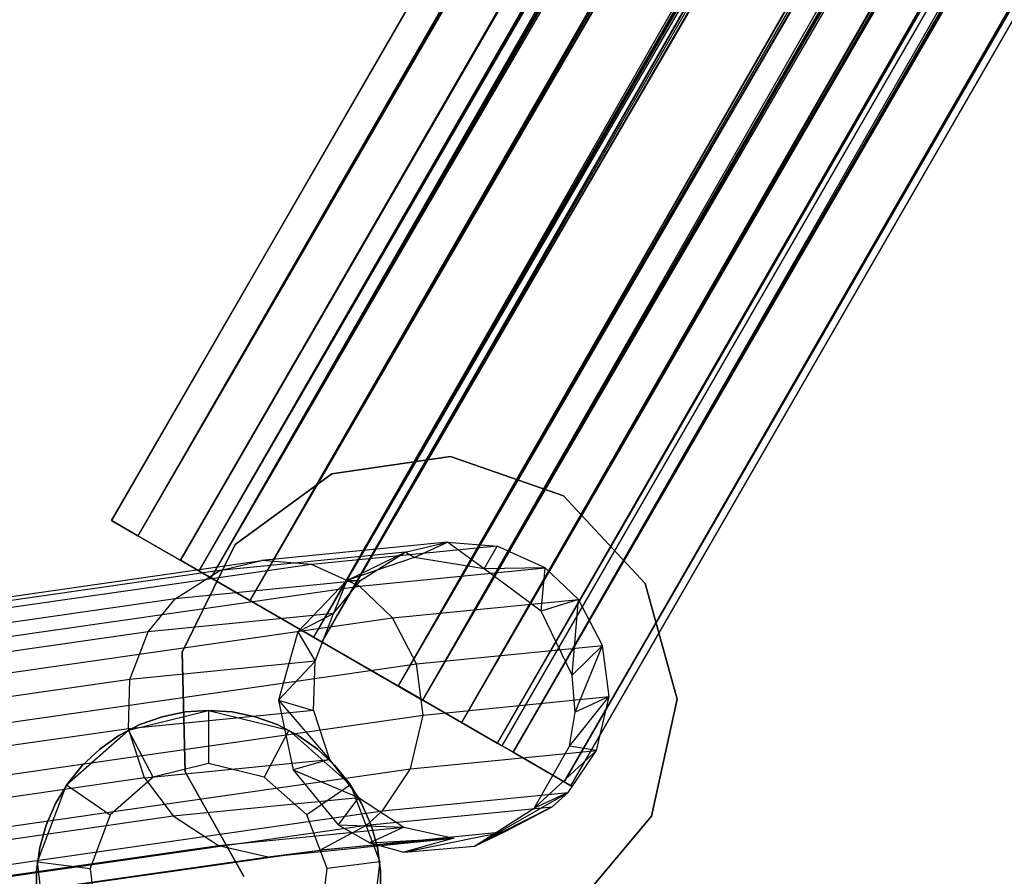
# Model space of a CAD drawing. Extents: x 0.4 to 40.3, y 0.4 to 40.3.
# Tile 184 of 243: x 20.812 to 21.543, y 21.39 to 22.026. Entities that reach past the tile are written whole.
import ezdxf

# ---------------------------------------------------------------- set-up
doc = ezdxf.new("R2010")
doc.units = 0
doc.header["$MEASUREMENT"] = 0
doc.layers.get('0').update_dxf_attribs({"color": 13, "linetype": 'CONTINUOUS'})

# ---------------------------------------------------------------- blocks, each defined once
blk = doc.blocks.new('ORTO-XII-B-11464-11465_ST0')
at = {"color": 0}
for p, q in [((29.45338, 36.5024, 0.94783), (20.88055, 21.65382, 0.94783)), ((29.45338, 36.5024, 0.94783), (20.88055, 21.65382, 0.94783)), ((29.45463, 36.50168, 0.97156), (20.88055, 21.65382, 0.94783)), ((29.45463, 36.50168, 0.97156), (20.88055, 21.65382, 0.94783)), ((29.45463, 36.50168, 0.97156), (20.90008, 21.64254, 1.03932)), ((29.45463, 36.50168, 0.97156), (20.90008, 21.64254, 1.03932)), ((20.88055, 21.65382, 0.94783), (29.46446, 36.49601, 0.87803)), ((20.88055, 21.65382, 0.94783), (29.46446, 36.49601, 0.87803)), ((29.46446, 36.49601, 0.87803), (20.90008, 21.64254, 0.85635)), ((29.46446, 36.49601, 0.87803), (20.90008, 21.64254, 0.85635)), ((29.47291, 36.49113, 0.85635), (20.90008, 21.64254, 0.85635)), ((29.47291, 36.49113, 0.85635), (20.90008, 21.64254, 0.85635)), ((29.47291, 36.49113, 1.03932), (20.90008, 21.64254, 1.03932)), ((29.47291, 36.49113, 1.03932), (20.90008, 21.64254, 1.03932)), ((29.48356, 36.48498, 1.05966), (20.90008, 21.64254, 1.03932)), ((29.48356, 36.48498, 1.05966), (20.90008, 21.64254, 1.03932)), ((29.48356, 36.48498, 1.05966), (20.95418, 21.6113, 1.10984)), ((29.48356, 36.48498, 1.05966), (20.95418, 21.6113, 1.10984)), ((20.93169, 21.62429, 0.94783), (29.50453, 36.47287, 0.94783)), ((20.93169, 21.62429, 0.94783), (29.50453, 36.47287, 0.94783)), ((29.50453, 36.47287, 0.94783), (20.94536, 21.6164, 1.01187)), ((29.50453, 36.47287, 0.94783), (20.94536, 21.6164, 1.01187)), ((29.5054, 36.47237, 0.96444), (20.94536, 21.6164, 1.01187)), ((29.5054, 36.47237, 0.96444), (20.94536, 21.6164, 1.01187)), ((29.51081, 36.46925, 0.80049), (20.90008, 21.64254, 0.85635)), ((29.51081, 36.46925, 0.80049), (20.90008, 21.64254, 0.85635)), ((29.51228, 36.4684, 0.89897), (20.93169, 21.62429, 0.94783)), ((29.51228, 36.4684, 0.89897), (20.93169, 21.62429, 0.94783)), ((29.51819, 36.46498, 0.8838), (20.93169, 21.62429, 0.94783)), ((29.51819, 36.46498, 0.8838), (20.93169, 21.62429, 0.94783)), ((29.51819, 36.46498, 1.01187), (20.94536, 21.6164, 1.01187)), ((29.51819, 36.46498, 1.01187), (20.94536, 21.6164, 1.01187)), ((29.51819, 36.46498, 0.8838), (20.94536, 21.6164, 0.8838)), ((29.51819, 36.46498, 0.8838), (20.94536, 21.6164, 0.8838)), ((29.51081, 36.46925, 0.80049), (20.95418, 21.6113, 0.78583)), ((29.51081, 36.46925, 0.80049), (20.95418, 21.6113, 0.78583)), ((29.51819, 36.46498, 1.01187), (20.98324, 21.59453, 1.06124)), ((29.51819, 36.46498, 1.01187), (20.98324, 21.59453, 1.06124)), ((29.52702, 36.45989, 0.78583), (20.95418, 21.6113, 0.78583)), ((29.52702, 36.45989, 0.78583), (20.95418, 21.6113, 0.78583)), ((29.52702, 36.45989, 1.10984), (20.95418, 21.6113, 1.10984)), ((29.52702, 36.45989, 1.10984), (20.95418, 21.6113, 1.10984)), ((29.52565, 36.46068, 1.02611), (20.98324, 21.59453, 1.06124)), ((29.52565, 36.46068, 1.02611), (20.98324, 21.59453, 1.06124)), ((29.54473, 36.44966, 0.84469), (20.94536, 21.6164, 0.8838)), ((29.54473, 36.44966, 0.84469), (20.94536, 21.6164, 0.8838)), ((29.54464, 36.44972, 1.12214), (20.95418, 21.6113, 1.10984)), ((29.54464, 36.44972, 1.12214), (20.95418, 21.6113, 1.10984)), ((29.54464, 36.44972, 1.12214), (21.03048, 21.56726, 1.14325)), ((29.54464, 36.44972, 1.12214), (21.03048, 21.56726, 1.14325)), ((29.55607, 36.44312, 0.83443), (20.94536, 21.6164, 0.8838)), ((29.55607, 36.44312, 0.83443), (20.94536, 21.6164, 0.8838)), ((29.55607, 36.44312, 1.06124), (20.98324, 21.59453, 1.06124)), ((29.55607, 36.44312, 1.06124), (20.98324, 21.59453, 1.06124)), ((29.55607, 36.44312, 0.83443), (20.98324, 21.59453, 0.83443)), ((29.55607, 36.44312, 0.83443), (20.98324, 21.59453, 0.83443)), ((29.55607, 36.44312, 1.06124), (21.03664, 21.5637, 1.08462)), ((29.55607, 36.44312, 1.06124), (21.03664, 21.5637, 1.08462)), ((29.5684, 36.436, 1.06985), (21.03664, 21.5637, 1.08462)), ((29.5684, 36.436, 1.06985), (21.03664, 21.5637, 1.08462)), ((29.58306, 36.42753, 0.7567), (20.95418, 21.6113, 0.78583)), ((29.58306, 36.42753, 0.7567), (20.95418, 21.6113, 0.78583)), ((29.58306, 36.42753, 0.7567), (21.03048, 21.56726, 0.75242)), ((29.58306, 36.42753, 0.7567), (21.03048, 21.56726, 0.75242)), ((29.5953, 36.42047, 0.81404), (20.98324, 21.59453, 0.83443)), ((29.5953, 36.42047, 0.81404), (20.98324, 21.59453, 0.83443)), ((29.60948, 36.41228, 0.81104), (20.98324, 21.59453, 0.83443)), ((29.60948, 36.41228, 0.81104), (20.98324, 21.59453, 0.83443)), ((29.60331, 36.41584, 0.75242), (21.03048, 21.56726, 0.75242)), ((29.60331, 36.41584, 0.75242), (21.03048, 21.56726, 0.75242)), ((29.60331, 36.41584, 1.14325), (21.03048, 21.56726, 1.14325)), ((29.60331, 36.41584, 1.14325), (21.03048, 21.56726, 1.14325)), ((29.60948, 36.41228, 1.08462), (21.03664, 21.5637, 1.08462)), ((29.60948, 36.41228, 1.08462), (21.03664, 21.5637, 1.08462)), ((29.60948, 36.41228, 0.81104), (21.03664, 21.5637, 0.81104)), ((29.60948, 36.41228, 0.81104), (21.03664, 21.5637, 0.81104)), ((29.60948, 36.41228, 1.08462), (21.09334, 21.53096, 1.07667)), ((29.60948, 36.41228, 1.08462), (21.09334, 21.53096, 1.07667)), ((29.62386, 36.40398, 1.14468), (21.03048, 21.56726, 1.14325)), ((29.62386, 36.40398, 1.14468), (21.03048, 21.56726, 1.14325)), ((29.62386, 36.40398, 1.08563), (21.09334, 21.53096, 1.07667)), ((29.62386, 36.40398, 1.08563), (21.09334, 21.53096, 1.07667)), ((29.62386, 36.40398, 1.14468), (21.11148, 21.52049, 1.13189)), ((29.62386, 36.40398, 1.14468), (21.11148, 21.52049, 1.13189)), ((29.65242, 36.38749, 0.81404), (21.03664, 21.5637, 0.81104)), ((29.65242, 36.38749, 0.81404), (21.03664, 21.5637, 0.81104)), ((29.66466, 36.38042, 0.7567), (21.03048, 21.56726, 0.75242)), ((29.66466, 36.38042, 0.7567), (21.03048, 21.56726, 0.75242)), ((29.66618, 36.37955, 0.81899), (21.03664, 21.5637, 0.81104)), ((29.66618, 36.37955, 0.81899), (21.03664, 21.5637, 0.81104)), ((29.66618, 36.37955, 1.07667), (21.09334, 21.53096, 1.07667)), ((29.66618, 36.37955, 1.07667), (21.09334, 21.53096, 1.07667)), ((29.66618, 36.37955, 0.81899), (21.09334, 21.53096, 0.81899)), ((29.66618, 36.37955, 0.81899), (21.09334, 21.53096, 0.81899)), ((29.66466, 36.38042, 0.7567), (21.11148, 21.52049, 0.76378)), ((29.66466, 36.38042, 0.7567), (21.11148, 21.52049, 0.76378)), ((29.66618, 36.37955, 1.07667), (21.14035, 21.50382, 1.03921)), ((29.66618, 36.37955, 1.07667), (21.14035, 21.50382, 1.03921)), ((29.68431, 36.36907, 0.76378), (21.11148, 21.52049, 0.76378)), ((29.68431, 36.36907, 0.76378), (21.11148, 21.52049, 0.76378)), ((29.68431, 36.36907, 1.13189), (21.11148, 21.52049, 1.13189)), ((29.68431, 36.36907, 1.13189), (21.11148, 21.52049, 1.13189)), ((29.67932, 36.37196, 1.06985), (21.14035, 21.50382, 1.03921)), ((29.67932, 36.37196, 1.06985), (21.14035, 21.50382, 1.03921)), ((29.70299, 36.35829, 0.84469), (21.09334, 21.53096, 0.81899)), ((29.70299, 36.35829, 0.84469), (21.09334, 21.53096, 0.81899)), ((29.70309, 36.35824, 1.12214), (21.11148, 21.52049, 1.13189)), ((29.70309, 36.35824, 1.12214), (21.11148, 21.52049, 1.13189)), ((29.70309, 36.35824, 1.12214), (21.17863, 21.48172, 1.07837)), ((29.70309, 36.35824, 1.12214), (21.17863, 21.48172, 1.07837)), ((29.71318, 36.35241, 0.85646), (21.09334, 21.53096, 0.81899)), ((29.71318, 36.35241, 0.85646), (21.09334, 21.53096, 0.81899)), ((29.71318, 36.35241, 1.03921), (21.14035, 21.50382, 1.03921)), ((29.71318, 36.35241, 1.03921), (21.14035, 21.50382, 1.03921)), ((29.71318, 36.35241, 0.85646), (21.14035, 21.50382, 0.85646)), ((29.71318, 36.35241, 0.85646), (21.14035, 21.50382, 0.85646)), ((29.71318, 36.35241, 1.03921), (21.16689, 21.4885, 0.98081)), ((29.71318, 36.35241, 1.03921), (21.16689, 21.4885, 0.98081)), ((29.72207, 36.34727, 1.02611), (21.16689, 21.4885, 0.98081)), ((29.72207, 36.34727, 1.02611), (21.16689, 21.4885, 0.98081)), ((29.73691, 36.33871, 0.80049), (21.11148, 21.52049, 0.76378)), ((29.73691, 36.33871, 0.80049), (21.11148, 21.52049, 0.76378)), ((29.73544, 36.33956, 0.89897), (21.14035, 21.50382, 0.85646)), ((29.73544, 36.33956, 0.89897), (21.14035, 21.50382, 0.85646)), ((29.73691, 36.33871, 0.80049), (21.17863, 21.48172, 0.8173)), ((29.73691, 36.33871, 0.80049), (21.17863, 21.48172, 0.8173)), ((29.73973, 36.33708, 0.91486), (21.14035, 21.50382, 0.85646)), ((29.73973, 36.33708, 0.91486), (21.14035, 21.50382, 0.85646)), ((29.73973, 36.33708, 0.98081), (21.16689, 21.4885, 0.98081)), ((29.73973, 36.33708, 0.98081), (21.16689, 21.4885, 0.98081)), ((29.73973, 36.33708, 0.91486), (21.16689, 21.4885, 0.91486)), ((29.73973, 36.33708, 0.91486), (21.16689, 21.4885, 0.91486)), ((29.74233, 36.33558, 0.96444), (21.16689, 21.4885, 0.91486)), ((29.74233, 36.33558, 0.96444), (21.16689, 21.4885, 0.91486)), ((29.73973, 36.33708, 0.98081), (21.17036, 21.48649, 0.94783)), ((29.73973, 36.33708, 0.98081), (21.17036, 21.48649, 0.94783)), ((29.74233, 36.33558, 0.96444), (21.17036, 21.48649, 0.94783)), ((29.74233, 36.33558, 0.96444), (21.17036, 21.48649, 0.94783)), ((21.17863, 21.48172, 0.8173), (29.75146, 36.3303, 0.8173)), ((21.17863, 21.48172, 0.8173), (29.75146, 36.3303, 0.8173)), ((29.75146, 36.3303, 1.07837), (21.17863, 21.48172, 1.07837)), ((29.75146, 36.3303, 1.07837), (21.17863, 21.48172, 1.07837)), ((29.76416, 36.32298, 1.05966), (21.17863, 21.48172, 1.07837)), ((29.76416, 36.32298, 1.05966), (21.17863, 21.48172, 1.07837)), ((29.76416, 36.32298, 1.05966), (21.21655, 21.45983, 0.99494)), ((29.76416, 36.32298, 1.05966), (21.21655, 21.45983, 0.99494)), ((21.17863, 21.48172, 0.8173), (29.78326, 36.31195, 0.87803)), ((21.17863, 21.48172, 0.8173), (29.78326, 36.31195, 0.87803)), ((21.21655, 21.45983, 0.90072), (29.78326, 36.31195, 0.87803)), ((21.21655, 21.45983, 0.90072), (29.78326, 36.31195, 0.87803)), ((21.21655, 21.45983, 0.90072), (29.78939, 36.30841, 0.90072)), ((21.21655, 21.45983, 0.90072), (29.78939, 36.30841, 0.90072)), ((29.78939, 36.30841, 0.99494), (21.21655, 21.45983, 0.99494)), ((29.78939, 36.30841, 0.99494), (21.21655, 21.45983, 0.99494)), ((29.7931, 36.30627, 0.97156), (21.21655, 21.45983, 0.99494)), ((29.7931, 36.30627, 0.97156), (21.21655, 21.45983, 0.99494)), ((21.21655, 21.45983, 0.99494), (29.79434, 36.30555, 0.94783)), ((21.21655, 21.45983, 0.99494), (29.79434, 36.30555, 0.94783)), ((21.2215, 21.45697, 0.94783), (29.79434, 36.30555, 0.94783)), ((21.2215, 21.45697, 0.94783), (29.79434, 36.30555, 0.94783)), ((21.04409, 21.68833, 62.87697), (21.13207, 21.70139, 62.87697)), ((21.13207, 21.70139, 62.84547), (21.04409, 21.68833, 62.84547)), ((21.13207, 21.70139, 62.84547), (21.04409, 21.68833, 62.84547)), ((21.04409, 21.68833, 62.87697), (21.13207, 21.70139, 62.87697)), ((21.13207, 21.70139, 62.87697), (21.21603, 21.67206, 62.87697)), ((21.21603, 21.67206, 62.84547), (21.13207, 21.70139, 62.84547)), ((21.13207, 21.70139, 62.84547), (21.13207, 21.70139, 62.87697)), ((21.13207, 21.70139, 62.84547), (21.13207, 21.70139, 62.87697)), ((21.21603, 21.67206, 62.84547), (21.13207, 21.70139, 62.84547)), ((21.13207, 21.70139, 62.87697), (21.21603, 21.67206, 62.87697)), ((20.97225, 21.63589, 62.87697), (21.04409, 21.68833, 62.87697)), ((21.04409, 21.68833, 62.84547), (20.97225, 21.63589, 62.84547)), ((21.04409, 21.68833, 62.84547), (20.97225, 21.63589, 62.84547)), ((20.97225, 21.63589, 62.87697), (21.04409, 21.68833, 62.87697)), ((21.04409, 21.68833, 62.84547), (21.04409, 21.68833, 62.87697)), ((21.04409, 21.68833, 62.84547), (21.04409, 21.68833, 62.87697)), ((21.21603, 21.67206, 62.87697), (21.27675, 21.60707, 62.87697)), ((21.27675, 21.60707, 62.84547), (21.21603, 21.67206, 62.84547)), ((21.21603, 21.67206, 62.87697), (21.21603, 21.67206, 62.84547)), ((21.27675, 21.60707, 62.84547), (21.21603, 21.67206, 62.84547)), ((21.21603, 21.67206, 62.87697), (21.27675, 21.60707, 62.87697)), ((21.21603, 21.67206, 62.87697), (21.21603, 21.67206, 62.84547)), ((20.90008, 21.64254, 1.03932), (20.88055, 21.65382, 0.94783)), ((20.88055, 21.65382, 0.94783), (20.90008, 21.64254, 0.85635)), ((20.88055, 21.65382, 0.94783), (20.90008, 21.64254, 0.85635)), ((20.90008, 21.64254, 1.03932), (20.88055, 21.65382, 0.94783)), ((20.95418, 21.6113, 1.10984), (20.90008, 21.64254, 1.03932)), ((20.90008, 21.64254, 0.85635), (20.95418, 21.6113, 0.78583)), ((20.90008, 21.64254, 0.85635), (20.95418, 21.6113, 0.78583)), ((20.95418, 21.6113, 1.10984), (20.90008, 21.64254, 1.03932)), ((21.12998, 21.6378, 60.39473), (20.99225, 21.62415, 57.74776)), ((21.12998, 21.6378, 60.39473), (20.99225, 21.62415, 57.74776)), ((21.09853, 21.63023, 60.39543), (21.12998, 21.6378, 60.39473)), ((21.09853, 21.63023, 60.39543), (21.12998, 21.6378, 60.39473)), ((21.10515, 21.62622, 62.84613), (21.12998, 21.6378, 60.39473)), ((21.10515, 21.62622, 62.84613), (21.12998, 21.6378, 60.39473)), ((21.12998, 21.6378, 60.39473), (21.16688, 21.63484, 60.39391)), ((21.15722, 21.61799, 62.8484), (21.12998, 21.6378, 60.39473)), ((21.15722, 21.61799, 62.8484), (21.12998, 21.6378, 60.39473)), ((21.12998, 21.6378, 60.39473), (21.16688, 21.63484, 60.39391)), ((20.93301, 21.55607, 62.87697), (20.97225, 21.63589, 62.87697)), ((20.97225, 21.63589, 62.84547), (20.93301, 21.55607, 62.84547)), ((20.97225, 21.63589, 62.84547), (20.93301, 21.55607, 62.84547)), ((20.93301, 21.55607, 62.87697), (20.97225, 21.63589, 62.87697)), ((21.09853, 21.63023, 60.39543), (20.96089, 21.61659, 57.75032)), ((21.09853, 21.63023, 60.39543), (20.96089, 21.61659, 57.75032)), ((20.97225, 21.63589, 62.84547), (20.97225, 21.63589, 62.87697)), ((20.97225, 21.63589, 62.84547), (20.97225, 21.63589, 62.87697)), ((21.16688, 21.63484, 60.39391), (21.02905, 21.62118, 57.74488)), ((21.16688, 21.63484, 60.39391), (21.02905, 21.62118, 57.74488)), ((21.05524, 21.60929, 62.8437), (21.09853, 21.63023, 60.39543)), ((21.05524, 21.60929, 62.8437), (21.09853, 21.63023, 60.39543)), ((21.06528, 21.60927, 60.39617), (21.09853, 21.63023, 60.39543)), ((21.06528, 21.60927, 60.39617), (21.09853, 21.63023, 60.39543)), ((21.10515, 21.62622, 62.84613), (21.09853, 21.63023, 60.39543)), ((21.10515, 21.62622, 62.84613), (21.09853, 21.63023, 60.39543)), ((21.15722, 21.61799, 62.8484), (21.16688, 21.63484, 60.39391)), ((21.15722, 21.61799, 62.8484), (21.16688, 21.63484, 60.39391)), ((21.20251, 21.61862, 60.39313), (21.16688, 21.63484, 60.39391)), ((21.20251, 21.61862, 60.39313), (21.16688, 21.63484, 60.39391)), ((20.68079, 21.57942, 54.74025), (20.99225, 21.62415, 57.74776)), ((20.68079, 21.57942, 54.74025), (20.99225, 21.62415, 57.74776)), ((20.94536, 21.6164, 0.8838), (20.93169, 21.62429, 0.94783)), ((20.93169, 21.62429, 0.94783), (20.94536, 21.6164, 1.01187)), ((20.93169, 21.62429, 0.94783), (20.94536, 21.6164, 1.01187)), ((20.94536, 21.6164, 0.8838), (20.93169, 21.62429, 0.94783)), ((20.96089, 21.61659, 57.75032), (20.99225, 21.62415, 57.74776)), ((20.96089, 21.61659, 57.75032), (20.99225, 21.62415, 57.74776)), ((21.02905, 21.62118, 57.74488), (20.99225, 21.62415, 57.74776)), ((21.02905, 21.62118, 57.74488), (20.99225, 21.62415, 57.74776)), ((21.10515, 21.62622, 62.84613), (21.05524, 21.60929, 62.8437)), ((21.10515, 21.62622, 62.84613), (21.05524, 21.60929, 62.8437)), ((21.15722, 21.61799, 62.8484), (21.10515, 21.62622, 62.84613)), ((21.15722, 21.61799, 62.8484), (21.10515, 21.62622, 62.84613)), ((20.96089, 21.61659, 57.75032), (20.64959, 21.57188, 54.74429)), ((20.96089, 21.61659, 57.75032), (20.64959, 21.57188, 54.74429)), ((21.02905, 21.62118, 57.74488), (20.71742, 21.57643, 54.73574)), ((21.02905, 21.62118, 57.74488), (20.71742, 21.57643, 54.73574)), ((20.92775, 21.59563, 57.75314), (20.96089, 21.61659, 57.75032)), ((20.92775, 21.59563, 57.75314), (20.96089, 21.61659, 57.75032)), ((20.98324, 21.59453, 0.83443), (20.94536, 21.6164, 0.8838)), ((20.94536, 21.6164, 1.01187), (20.98324, 21.59453, 1.06124)), ((20.94536, 21.6164, 1.01187), (20.98324, 21.59453, 1.06124)), ((20.98324, 21.59453, 0.83443), (20.94536, 21.6164, 0.8838)), ((21.06458, 21.60495, 57.74223), (21.02905, 21.62118, 57.74488)), ((21.06458, 21.60495, 57.74223), (21.02905, 21.62118, 57.74488)), ((21.06458, 21.60495, 57.74223), (21.20251, 21.61862, 60.39313)), ((21.06458, 21.60495, 57.74223), (21.20251, 21.61862, 60.39313)), ((21.20251, 21.61862, 60.39313), (21.15722, 21.61799, 62.8484)), ((21.20251, 21.61862, 60.39313), (21.15722, 21.61799, 62.8484)), ((21.19951, 21.58648, 62.85001), (21.15722, 21.61799, 62.8484)), ((21.19951, 21.58648, 62.85001), (21.15722, 21.61799, 62.8484)), ((21.19951, 21.58648, 62.85001), (21.20251, 21.61862, 60.39313)), ((21.19951, 21.58648, 62.85001), (21.20251, 21.61862, 60.39313)), ((21.22712, 21.5952, 60.39259), (21.20251, 21.61862, 60.39313)), ((21.22712, 21.5952, 60.39259), (21.20251, 21.61862, 60.39313)), ((21.06528, 21.60927, 60.39617), (20.92775, 21.59563, 57.75314)), ((21.06528, 21.60927, 60.39617), (20.92775, 21.59563, 57.75314)), ((21.03048, 21.56726, 1.14325), (20.95418, 21.6113, 1.10984)), ((20.95418, 21.6113, 0.78583), (21.03048, 21.56726, 0.75242)), ((20.95418, 21.6113, 0.78583), (21.03048, 21.56726, 0.75242)), ((21.03048, 21.56726, 1.14325), (20.95418, 21.6113, 1.10984)), ((21.05524, 21.60929, 62.8437), (21.01891, 21.57108, 62.84168)), ((21.05524, 21.60929, 62.8437), (21.01891, 21.57108, 62.84168)), ((21.05524, 21.60929, 62.8437), (21.04524, 21.58472, 60.39662)), ((21.05524, 21.60929, 62.8437), (21.04524, 21.58472, 60.39662)), ((21.04524, 21.58472, 60.39662), (21.06528, 21.60927, 60.39617)), ((21.04524, 21.58472, 60.39662), (21.06528, 21.60927, 60.39617)), ((21.05524, 21.60929, 62.8437), (21.06528, 21.60927, 60.39617)), ((21.05524, 21.60929, 62.8437), (21.06528, 21.60927, 60.39617)), ((20.7528, 21.56017, 54.73165), (21.06458, 21.60495, 57.74223)), ((20.7528, 21.56017, 54.73165), (21.06458, 21.60495, 57.74223)), ((21.08913, 21.58152, 57.74053), (21.06458, 21.60495, 57.74223)), ((21.08913, 21.58152, 57.74053), (21.06458, 21.60495, 57.74223)), ((21.27675, 21.60707, 62.87697), (21.30031, 21.5213, 62.87697)), ((21.30031, 21.5213, 62.84547), (21.27675, 21.60707, 62.84547)), ((21.27675, 21.60707, 62.84547), (21.27675, 21.60707, 62.87697)), ((21.27675, 21.60707, 62.84547), (21.27675, 21.60707, 62.87697)), ((21.30031, 21.5213, 62.84547), (21.27675, 21.60707, 62.84547)), ((21.27675, 21.60707, 62.87697), (21.30031, 21.5213, 62.87697)), ((20.92775, 21.59563, 57.75314), (20.61663, 21.55095, 54.7488)), ((20.92775, 21.59563, 57.75314), (20.61663, 21.55095, 54.7488)), ((20.90778, 21.5711, 57.75497), (20.92775, 21.59563, 57.75314)), ((20.90778, 21.5711, 57.75497), (20.92775, 21.59563, 57.75314)), ((21.03664, 21.5637, 0.81104), (20.98324, 21.59453, 0.83443)), ((20.98324, 21.59453, 1.06124), (21.03664, 21.5637, 1.08462)), ((20.98324, 21.59453, 1.06124), (21.03664, 21.5637, 1.08462)), ((21.03664, 21.5637, 0.81104), (20.98324, 21.59453, 0.83443)), ((21.08913, 21.58152, 57.74053), (21.22712, 21.5952, 60.39259)), ((21.08913, 21.58152, 57.74053), (21.22712, 21.5952, 60.39259)), ((21.22712, 21.5952, 60.39259), (21.19951, 21.58648, 62.85001)), ((21.22712, 21.5952, 60.39259), (21.19951, 21.58648, 62.85001)), ((21.22234, 21.53891, 62.85057), (21.22712, 21.5952, 60.39259)), ((21.22234, 21.53891, 62.85057), (21.22712, 21.5952, 60.39259)), ((21.24489, 21.56106, 60.3922), (21.22712, 21.5952, 60.39259)), ((21.24489, 21.56106, 60.3922), (21.22712, 21.5952, 60.39259)), ((21.22234, 21.53891, 62.85057), (21.19951, 21.58648, 62.85001)), ((21.22234, 21.53891, 62.85057), (21.19951, 21.58648, 62.85001)), ((20.77726, 21.53673, 54.72906), (21.08913, 21.58152, 57.74053)), ((20.77726, 21.53673, 54.72906), (21.08913, 21.58152, 57.74053)), ((21.04524, 21.58472, 60.39662), (20.90778, 21.5711, 57.75497)), ((21.04524, 21.58472, 60.39662), (20.90778, 21.5711, 57.75497)), ((21.01891, 21.57108, 62.84168), (21.04524, 21.58472, 60.39662)), ((21.01891, 21.57108, 62.84168), (21.04524, 21.58472, 60.39662)), ((21.03163, 21.54942, 60.39692), (21.04524, 21.58472, 60.39662)), ((21.03163, 21.54942, 60.39692), (21.04524, 21.58472, 60.39662)), ((21.10687, 21.54738, 57.73946), (21.08913, 21.58152, 57.74053)), ((21.10687, 21.54738, 57.73946), (21.08913, 21.58152, 57.74053)), ((20.90778, 21.5711, 57.75497), (20.59677, 21.52643, 54.75176)), ((20.90778, 21.5711, 57.75497), (20.59677, 21.52643, 54.75176)), ((20.89423, 21.5358, 57.75639), (20.90778, 21.5711, 57.75497)), ((20.89423, 21.5358, 57.75639), (20.90778, 21.5711, 57.75497)), ((21.01891, 21.57108, 62.84168), (21.0045, 21.52034, 62.84053)), ((21.01891, 21.57108, 62.84168), (21.0045, 21.52034, 62.84053)), ((21.01891, 21.57108, 62.84168), (21.03163, 21.54942, 60.39692)), ((21.01891, 21.57108, 62.84168), (21.03163, 21.54942, 60.39692)), ((21.11148, 21.52049, 1.13189), (21.03048, 21.56726, 1.14325)), ((21.03048, 21.56726, 0.75242), (21.11148, 21.52049, 0.76378)), ((21.03048, 21.56726, 0.75242), (21.11148, 21.52049, 0.76378)), ((21.11148, 21.52049, 1.13189), (21.03048, 21.56726, 1.14325)), ((21.09334, 21.53096, 0.81899), (21.03664, 21.5637, 0.81104)), ((21.03664, 21.5637, 1.08462), (21.09334, 21.53096, 1.07667)), ((21.03664, 21.5637, 1.08462), (21.09334, 21.53096, 1.07667)), ((21.09334, 21.53096, 0.81899), (21.03664, 21.5637, 0.81104)), ((21.10687, 21.54738, 57.73946), (21.24489, 21.56106, 60.3922)), ((21.10687, 21.54738, 57.73946), (21.24489, 21.56106, 60.3922)), ((21.24489, 21.56106, 60.3922), (21.22234, 21.53891, 62.85057)), ((21.24489, 21.56106, 60.3922), (21.22234, 21.53891, 62.85057)), ((21.22457, 21.51145, 62.8504), (21.24489, 21.56106, 60.3922)), ((21.22457, 21.51145, 62.8504), (21.24489, 21.56106, 60.3922)), ((21.24986, 21.5231, 60.3921), (21.24489, 21.56106, 60.3922)), ((21.24986, 21.5231, 60.3921), (21.24489, 21.56106, 60.3922)), ((21.03163, 21.54942, 60.39692), (20.89423, 21.5358, 57.75639)), ((21.03163, 21.54942, 60.39692), (20.89423, 21.5358, 57.75639)), ((20.93536, 21.46716, 62.87697), (20.93301, 21.55607, 62.87697)), ((20.93301, 21.55607, 62.84547), (20.93536, 21.46716, 62.84547)), ((20.93301, 21.55607, 62.84547), (20.93536, 21.46716, 62.84547)), ((20.93301, 21.55607, 62.84547), (20.93301, 21.55607, 62.87697)), ((20.93536, 21.46716, 62.87697), (20.93301, 21.55607, 62.87697)), ((20.93301, 21.55607, 62.84547), (20.93301, 21.55607, 62.87697)), ((21.0045, 21.52034, 62.84053), (21.03163, 21.54942, 60.39692)), ((21.0045, 21.52034, 62.84053), (21.03163, 21.54942, 60.39692)), ((21.03057, 21.51287, 60.39695), (21.03163, 21.54942, 60.39692)), ((21.03057, 21.51287, 60.39695), (21.03163, 21.54942, 60.39692)), ((20.79495, 21.50259, 54.72752), (21.10687, 21.54738, 57.73946)), ((20.79495, 21.50259, 54.72752), (21.10687, 21.54738, 57.73946)), ((21.11184, 21.50942, 57.73945), (21.10687, 21.54738, 57.73946)), ((21.11184, 21.50942, 57.73945), (21.10687, 21.54738, 57.73946)), ((20.89423, 21.5358, 57.75639), (20.58331, 21.49114, 54.75413)), ((20.89423, 21.5358, 57.75639), (20.58331, 21.49114, 54.75413)), ((20.89319, 21.49925, 57.75683), (20.89423, 21.5358, 57.75639)), ((20.89319, 21.49925, 57.75683), (20.89423, 21.5358, 57.75639)), ((21.22457, 21.51145, 62.8504), (21.22234, 21.53891, 62.85057)), ((21.22457, 21.51145, 62.8504), (21.22234, 21.53891, 62.85057)), ((21.14035, 21.50382, 0.85646), (21.09334, 21.53096, 0.81899)), ((21.09334, 21.53096, 1.07667), (21.14035, 21.50382, 1.03921)), ((21.09334, 21.53096, 1.07667), (21.14035, 21.50382, 1.03921)), ((21.14035, 21.50382, 0.85646), (21.09334, 21.53096, 0.81899)), ((21.0045, 21.52034, 62.84053), (21.01529, 21.46869, 62.84051)), ((21.0045, 21.52034, 62.84053), (21.01529, 21.46869, 62.84051)), ((21.0045, 21.52034, 62.84053), (21.04239, 21.47632, 60.39669)), ((21.0045, 21.52034, 62.84053), (21.04239, 21.47632, 60.39669)), ((21.0045, 21.52034, 62.84053), (21.03057, 21.51287, 60.39695)), ((21.0045, 21.52034, 62.84053), (21.03057, 21.51287, 60.39695)), ((21.17863, 21.48172, 1.07837), (21.11148, 21.52049, 1.13189)), ((21.11148, 21.52049, 0.76378), (21.17863, 21.48172, 0.8173)), ((21.11148, 21.52049, 0.76378), (21.17863, 21.48172, 0.8173)), ((21.17863, 21.48172, 1.07837), (21.11148, 21.52049, 1.13189)), ((21.11184, 21.50942, 57.73945), (21.24986, 21.5231, 60.3921)), ((21.11184, 21.50942, 57.73945), (21.24986, 21.5231, 60.3921)), ((21.22048, 21.48619, 62.84996), (21.24986, 21.5231, 60.3921)), ((21.22048, 21.48619, 62.84996), (21.24986, 21.5231, 60.3921)), ((21.24986, 21.5231, 60.3921), (21.22457, 21.51145, 62.8504)), ((21.24986, 21.5231, 60.3921), (21.22457, 21.51145, 62.8504)), ((21.24044, 21.48317, 60.39232), (21.24986, 21.5231, 60.3921)), ((21.24044, 21.48317, 60.39232), (21.24986, 21.5231, 60.3921)), ((21.30031, 21.5213, 62.87697), (21.28132, 21.43441, 62.87697)), ((21.28132, 21.43441, 62.84547), (21.30031, 21.5213, 62.84547)), ((21.28132, 21.43441, 62.84547), (21.30031, 21.5213, 62.84547)), ((21.30031, 21.5213, 62.87697), (21.28132, 21.43441, 62.87697)), ((21.30031, 21.5213, 62.84547), (21.30031, 21.5213, 62.87697)), ((21.30031, 21.5213, 62.84547), (21.30031, 21.5213, 62.87697)), ((20.89314, 21.49821, 2.01083), (20.9526, 21.51287, 2.01083)), ((20.89314, 21.49821, 2.01083), (20.9526, 21.51287, 2.01083)), ((21.03057, 21.51287, 60.39695), (20.89319, 21.49925, 57.75683)), ((21.03057, 21.51287, 60.39695), (20.89319, 21.49925, 57.75683)), ((20.93518, 21.51168, 2.01476), (20.9526, 21.51287, 2.01476)), ((20.9526, 21.51287, 2.01083), (20.93518, 21.51168, 2.01083)), ((20.93518, 21.51168, 2.01476), (20.9526, 21.51287, 2.01476)), ((20.9526, 21.51287, 2.01083), (20.93518, 21.51168, 2.01083)), ((20.9526, 21.51287, 2.01083), (21.01206, 21.49821, 2.01083)), ((20.9526, 21.51287, 2.01083), (21.01206, 21.49821, 2.01083)), ((20.9526, 21.51287, 2.01083), (20.9526, 21.4735, 1.97146)), ((20.9526, 21.51287, 2.01083), (20.9526, 21.4735, 1.97146)), ((20.9526, 21.51287, 2.01476), (20.9526, 21.51287, 2.01083)), ((20.9526, 21.51287, 2.01476), (20.97002, 21.51168, 2.01476)), ((20.97002, 21.51168, 2.01083), (20.9526, 21.51287, 2.01083)), ((20.9526, 21.51287, 2.01476), (20.9526, 21.51287, 2.01083)), ((20.9526, 21.51287, 2.01476), (20.97002, 21.51168, 2.01476)), ((20.97002, 21.51168, 2.01083), (20.9526, 21.51287, 2.01083)), ((21.03057, 21.51287, 60.39695), (21.04239, 21.47632, 60.39669)), ((21.03057, 21.51287, 60.39695), (21.04239, 21.47632, 60.39669)), ((20.79994, 21.46463, 54.72765), (21.11184, 21.50942, 57.73945)), ((20.79994, 21.46463, 54.72765), (21.11184, 21.50942, 57.73945)), ((20.90162, 21.50227, 2.01476), (20.91808, 21.50812, 2.01476)), ((20.91808, 21.50812, 2.01083), (20.90162, 21.50227, 2.01083)), ((20.90162, 21.50227, 2.01476), (20.91808, 21.50812, 2.01476)), ((20.91808, 21.50812, 2.01083), (20.90162, 21.50227, 2.01083)), ((20.91808, 21.50812, 2.01476), (20.93518, 21.51168, 2.01476)), ((20.93518, 21.51168, 2.01083), (20.91808, 21.50812, 2.01083)), ((20.91808, 21.50812, 2.01476), (20.93518, 21.51168, 2.01476)), ((20.93518, 21.51168, 2.01083), (20.91808, 21.50812, 2.01083)), ((20.91808, 21.50812, 2.01476), (20.91808, 21.50812, 2.01083)), ((20.91808, 21.50812, 2.01476), (20.91808, 21.50812, 2.01083)), ((20.93518, 21.51168, 2.01476), (20.93518, 21.51168, 2.01083)), ((20.93518, 21.51168, 2.01476), (20.93518, 21.51168, 2.01083)), ((20.97002, 21.51168, 2.01476), (20.97002, 21.51168, 2.01083)), ((20.97002, 21.51168, 2.01476), (20.98712, 21.50812, 2.01476)), ((20.98712, 21.50812, 2.01083), (20.97002, 21.51168, 2.01083)), ((20.97002, 21.51168, 2.01476), (20.97002, 21.51168, 2.01083)), ((20.97002, 21.51168, 2.01476), (20.98712, 21.50812, 2.01476)), ((20.98712, 21.50812, 2.01083), (20.97002, 21.51168, 2.01083)), ((20.98712, 21.50812, 2.01476), (20.98712, 21.50812, 2.01083)), ((20.98712, 21.50812, 2.01476), (21.00358, 21.50227, 2.01476)), ((21.00358, 21.50227, 2.01083), (20.98712, 21.50812, 2.01083)), ((20.98712, 21.50812, 2.01476), (20.98712, 21.50812, 2.01083)), ((20.98712, 21.50812, 2.01476), (21.00358, 21.50227, 2.01476)), ((21.00358, 21.50227, 2.01083), (20.98712, 21.50812, 2.01083)), ((21.10247, 21.46949, 57.74058), (21.11184, 21.50942, 57.73945)), ((21.10247, 21.46949, 57.74058), (21.11184, 21.50942, 57.73945)), ((21.22048, 21.48619, 62.84996), (21.22457, 21.51145, 62.8504)), ((21.22048, 21.48619, 62.84996), (21.22457, 21.51145, 62.8504)), ((20.89319, 21.49925, 57.75683), (20.58232, 21.4546, 54.75497)), ((20.89319, 21.49925, 57.75683), (20.58232, 21.4546, 54.75497)), ((20.8473, 21.4576, 2.01083), (20.89314, 21.49821, 2.01083)), ((20.8473, 21.4576, 2.01083), (20.89314, 21.49821, 2.01083)), ((20.88612, 21.49424, 2.01476), (20.90162, 21.50227, 2.01476)), ((20.90162, 21.50227, 2.01083), (20.88612, 21.49424, 2.01083)), ((20.88612, 21.49424, 2.01476), (20.90162, 21.50227, 2.01476)), ((20.90162, 21.50227, 2.01083), (20.88612, 21.49424, 2.01083)), ((20.91144, 21.46335, 1.97146), (20.89314, 21.49821, 2.01083)), ((20.91144, 21.46335, 1.97146), (20.89314, 21.49821, 2.01083)), ((20.90499, 21.46269, 57.75626), (20.89319, 21.49925, 57.75683)), ((20.90499, 21.46269, 57.75626), (20.89319, 21.49925, 57.75683)), ((20.90162, 21.50227, 2.01476), (20.90162, 21.50227, 2.01083)), ((20.90162, 21.50227, 2.01476), (20.90162, 21.50227, 2.01083)), ((21.01206, 21.49821, 2.01083), (20.99377, 21.46335, 1.97146)), ((21.01206, 21.49821, 2.01083), (20.99377, 21.46335, 1.97146)), ((21.00358, 21.50227, 2.01476), (21.00358, 21.50227, 2.01083)), ((21.00358, 21.50227, 2.01476), (21.01908, 21.49424, 2.01476)), ((21.01908, 21.49424, 2.01083), (21.00358, 21.50227, 2.01083)), ((21.00358, 21.50227, 2.01476), (21.00358, 21.50227, 2.01083)), ((21.00358, 21.50227, 2.01476), (21.01908, 21.49424, 2.01476)), ((21.01908, 21.49424, 2.01083), (21.00358, 21.50227, 2.01083)), ((21.01206, 21.49821, 2.01083), (21.0579, 21.4576, 2.01083)), ((21.01206, 21.49821, 2.01083), (21.0579, 21.4576, 2.01083)), ((21.14035, 21.50382, 1.03921), (21.16689, 21.4885, 0.98081)), ((21.16689, 21.4885, 0.91486), (21.14035, 21.50382, 0.85646)), ((21.14035, 21.50382, 1.03921), (21.16689, 21.4885, 0.98081)), ((21.16689, 21.4885, 0.91486), (21.14035, 21.50382, 0.85646)), ((20.87185, 21.48417, 2.01476), (20.88612, 21.49424, 2.01476)), ((20.88612, 21.49424, 2.01083), (20.87185, 21.48417, 2.01083)), ((20.87185, 21.48417, 2.01476), (20.88612, 21.49424, 2.01476)), ((20.88612, 21.49424, 2.01083), (20.87185, 21.48417, 2.01083)), ((20.88612, 21.49424, 2.01476), (20.88612, 21.49424, 2.01083)), ((20.88612, 21.49424, 2.01476), (20.88612, 21.49424, 2.01083)), ((21.01908, 21.49424, 2.01476), (21.01908, 21.49424, 2.01083)), ((21.01908, 21.49424, 2.01476), (21.03335, 21.48417, 2.01476)), ((21.03335, 21.48417, 2.01083), (21.01908, 21.49424, 2.01083)), ((21.01908, 21.49424, 2.01476), (21.01908, 21.49424, 2.01083)), ((21.01908, 21.49424, 2.01476), (21.03335, 21.48417, 2.01476)), ((21.03335, 21.48417, 2.01083), (21.01908, 21.49424, 2.01083)), ((20.85909, 21.47225, 2.01476), (20.87185, 21.48417, 2.01476)), ((20.87185, 21.48417, 2.01083), (20.85909, 21.47225, 2.01083)), ((20.85909, 21.47225, 2.01476), (20.87185, 21.48417, 2.01476)), ((20.87185, 21.48417, 2.01083), (20.85909, 21.47225, 2.01083)), ((20.87185, 21.48417, 2.01476), (20.87185, 21.48417, 2.01083)), ((20.87185, 21.48417, 2.01476), (20.87185, 21.48417, 2.01083)), ((21.03335, 21.48417, 2.01476), (21.03335, 21.48417, 2.01083)), ((21.03335, 21.48417, 2.01476), (21.04611, 21.47225, 2.01476)), ((21.04611, 21.47225, 2.01083), (21.03335, 21.48417, 2.01083)), ((21.03335, 21.48417, 2.01476), (21.03335, 21.48417, 2.01083)), ((21.03335, 21.48417, 2.01476), (21.04611, 21.47225, 2.01476)), ((21.04611, 21.47225, 2.01083), (21.03335, 21.48417, 2.01083)), ((21.10247, 21.46949, 57.74058), (21.24044, 21.48317, 60.39232)), ((21.10247, 21.46949, 57.74058), (21.24044, 21.48317, 60.39232)), ((21.16689, 21.4885, 0.98081), (21.17036, 21.48649, 0.94783)), ((21.17036, 21.48649, 0.94783), (21.16689, 21.4885, 0.91486)), ((21.16689, 21.4885, 0.98081), (21.17036, 21.48649, 0.94783)), ((21.17036, 21.48649, 0.94783), (21.16689, 21.4885, 0.91486)), ((21.19435, 21.44038, 62.84833), (21.22048, 21.48619, 62.84996)), ((21.19435, 21.44038, 62.84833), (21.22048, 21.48619, 62.84996)), ((21.19435, 21.44038, 62.84833), (21.24044, 21.48317, 60.39232)), ((21.19435, 21.44038, 62.84833), (21.24044, 21.48317, 60.39232)), ((21.2196, 21.45201, 60.39278), (21.24044, 21.48317, 60.39232)), ((21.2196, 21.45201, 60.39278), (21.24044, 21.48317, 60.39232)), ((21.24044, 21.48317, 60.39232), (21.22048, 21.48619, 62.84996)), ((21.24044, 21.48317, 60.39232), (21.22048, 21.48619, 62.84996)), ((20.90499, 21.46269, 57.75626), (21.04239, 21.47632, 60.39669)), ((20.90499, 21.46269, 57.75626), (21.04239, 21.47632, 60.39669)), ((21.04239, 21.47632, 60.39669), (21.01529, 21.46869, 62.84051)), ((21.04239, 21.47632, 60.39669), (21.01529, 21.46869, 62.84051)), ((21.04239, 21.47632, 60.39669), (21.06378, 21.44813, 60.39623)), ((21.04239, 21.47632, 60.39669), (21.06378, 21.44813, 60.39623)), ((21.21655, 21.45983, 0.99494), (21.17863, 21.48172, 1.07837)), ((21.17863, 21.48172, 0.8173), (21.21655, 21.45983, 0.90072)), ((21.17863, 21.48172, 0.8173), (21.21655, 21.45983, 0.90072)), ((21.21655, 21.45983, 0.99494), (21.17863, 21.48172, 1.07837)), ((20.79065, 21.42471, 54.72959), (21.10247, 21.46949, 57.74058)), ((20.79065, 21.42471, 54.72959), (21.10247, 21.46949, 57.74058)), ((20.84807, 21.4587, 2.01476), (20.85909, 21.47225, 2.01476)), ((20.85909, 21.47225, 2.01083), (20.84807, 21.4587, 2.01083)), ((20.84807, 21.4587, 2.01476), (20.85909, 21.47225, 2.01476)), ((20.85909, 21.47225, 2.01083), (20.84807, 21.4587, 2.01083)), ((20.85909, 21.47225, 2.01476), (20.85909, 21.47225, 2.01083)), ((20.85909, 21.47225, 2.01476), (20.85909, 21.47225, 2.01083)), ((20.9526, 21.4735, 1.95177), (20.91144, 21.46335, 1.95177)), ((20.9526, 21.4735, 1.95177), (20.91144, 21.46335, 1.95177)), ((20.9526, 21.4735, 1.97146), (20.91144, 21.46335, 1.97146)), ((20.9526, 21.4735, 1.97146), (20.91144, 21.46335, 1.97146)), ((20.99377, 21.46335, 1.95177), (20.9526, 21.4735, 1.95177)), ((20.9526, 21.4735, 1.95177), (20.9526, 21.4735, 1.97146)), ((20.9526, 21.4735, 1.95177), (20.9526, 21.4735, 1.97146)), ((20.99377, 21.46335, 1.95177), (20.9526, 21.4735, 1.95177)), ((20.99377, 21.46335, 1.97146), (20.9526, 21.4735, 1.97146)), ((20.99377, 21.46335, 1.97146), (20.9526, 21.4735, 1.97146)), ((21.01529, 21.46869, 62.84051), (21.04883, 21.42797, 62.84163)), ((21.01529, 21.46869, 62.84051), (21.04883, 21.42797, 62.84163)), ((21.01529, 21.46869, 62.84051), (21.06378, 21.44813, 60.39623)), ((21.01529, 21.46869, 62.84051), (21.06378, 21.44813, 60.39623)), ((21.04611, 21.47225, 2.01476), (21.04611, 21.47225, 2.01083)), ((21.04611, 21.47225, 2.01476), (21.05713, 21.4587, 2.01476)), ((21.05713, 21.4587, 2.01083), (21.04611, 21.47225, 2.01083)), ((21.04611, 21.47225, 2.01476), (21.04611, 21.47225, 2.01083)), ((21.04611, 21.47225, 2.01476), (21.05713, 21.4587, 2.01476)), ((21.05713, 21.4587, 2.01083), (21.04611, 21.47225, 2.01083)), ((21.08171, 21.43834, 57.74253), (21.10247, 21.46949, 57.74058)), ((21.08171, 21.43834, 57.74253), (21.10247, 21.46949, 57.74058)), ((20.90499, 21.46269, 57.75626), (20.5941, 21.41805, 54.75422)), ((20.90499, 21.46269, 57.75626), (20.5941, 21.41805, 54.75422)), ((20.91144, 21.46335, 1.95177), (20.8797, 21.43523, 1.95177)), ((20.91144, 21.46335, 1.95177), (20.8797, 21.43523, 1.95177)), ((20.91144, 21.46335, 1.97146), (20.8797, 21.43523, 1.97146)), ((20.91144, 21.46335, 1.97146), (20.8797, 21.43523, 1.97146)), ((20.90499, 21.46269, 57.75626), (20.92633, 21.4345, 57.75485)), ((20.90499, 21.46269, 57.75626), (20.92633, 21.4345, 57.75485)), ((20.91144, 21.46335, 1.95177), (20.91144, 21.46335, 1.97146)), ((20.91144, 21.46335, 1.95177), (20.91144, 21.46335, 1.97146)), ((20.97877, 21.38953, 62.87697), (20.93536, 21.46716, 62.87697)), ((20.93536, 21.46716, 62.84547), (20.97877, 21.38953, 62.84547)), ((20.93536, 21.46716, 62.84547), (20.97877, 21.38953, 62.84547)), ((20.93536, 21.46716, 62.84547), (20.93536, 21.46716, 62.87697)), ((20.97877, 21.38953, 62.87697), (20.93536, 21.46716, 62.87697)), ((20.93536, 21.46716, 62.84547), (20.93536, 21.46716, 62.87697)), ((21.0255, 21.43523, 1.95177), (20.99377, 21.46335, 1.95177)), ((20.99377, 21.46335, 1.95177), (20.99377, 21.46335, 1.97146)), ((20.99377, 21.46335, 1.95177), (20.99377, 21.46335, 1.97146)), ((21.0255, 21.43523, 1.95177), (20.99377, 21.46335, 1.95177)), ((21.0255, 21.43523, 1.97146), (20.99377, 21.46335, 1.97146)), ((21.0255, 21.43523, 1.97146), (20.99377, 21.46335, 1.97146)), ((20.82558, 21.40034, 2.01083), (20.8473, 21.4576, 2.01083)), ((20.82558, 21.40034, 2.01083), (20.8473, 21.4576, 2.01083)), ((20.83899, 21.44378, 2.01476), (20.84807, 21.4587, 2.01476)), ((20.84807, 21.4587, 2.01083), (20.83899, 21.44378, 2.01083)), ((20.83899, 21.44378, 2.01476), (20.84807, 21.4587, 2.01476)), ((20.84807, 21.4587, 2.01083), (20.83899, 21.44378, 2.01083)), ((20.8473, 21.4576, 2.01083), (20.8797, 21.43523, 1.97146)), ((20.8473, 21.4576, 2.01083), (20.8797, 21.43523, 1.97146)), ((20.84807, 21.4587, 2.01476), (20.84807, 21.4587, 2.01083)), ((20.84807, 21.4587, 2.01476), (20.84807, 21.4587, 2.01083)), ((21.0579, 21.4576, 2.01083), (21.0255, 21.43523, 1.97146)), ((21.0579, 21.4576, 2.01083), (21.0255, 21.43523, 1.97146)), ((21.05713, 21.4587, 2.01476), (21.05713, 21.4587, 2.01083)), ((21.05713, 21.4587, 2.01476), (21.06621, 21.44378, 2.01476)), ((21.06621, 21.44378, 2.01083), (21.05713, 21.4587, 2.01083)), ((21.05713, 21.4587, 2.01476), (21.05713, 21.4587, 2.01083)), ((21.05713, 21.4587, 2.01476), (21.06621, 21.44378, 2.01476)), ((21.06621, 21.44378, 2.01083), (21.05713, 21.4587, 2.01083)), ((21.0579, 21.4576, 2.01083), (21.07962, 21.40034, 2.01083)), ((21.0579, 21.4576, 2.01083), (21.07962, 21.40034, 2.01083)), ((21.21655, 21.45983, 0.90072), (21.2215, 21.45697, 0.94783)), ((21.2215, 21.45697, 0.94783), (21.21655, 21.45983, 0.99494)), ((21.2215, 21.45697, 0.94783), (21.21655, 21.45983, 0.99494)), ((21.21655, 21.45983, 0.90072), (21.2215, 21.45697, 0.94783)), ((20.92633, 21.4345, 57.75485), (21.06378, 21.44813, 60.39623)), ((20.92633, 21.4345, 57.75485), (21.06378, 21.44813, 60.39623)), ((21.06378, 21.44813, 60.39623), (21.04883, 21.42797, 62.84163)), ((21.06378, 21.44813, 60.39623), (21.04883, 21.42797, 62.84163)), ((21.06378, 21.44813, 60.39623), (21.09749, 21.42618, 60.39549)), ((21.06378, 21.44813, 60.39623), (21.09749, 21.42618, 60.39549)), ((21.08171, 21.43834, 57.74253), (21.2196, 21.45201, 60.39278)), ((21.08171, 21.43834, 57.74253), (21.2196, 21.45201, 60.39278)), ((21.14994, 21.41198, 62.84605), (21.2196, 21.45201, 60.39278)), ((21.14994, 21.41198, 62.84605), (21.2196, 21.45201, 60.39278)), ((21.2196, 21.45201, 60.39278), (21.19435, 21.44038, 62.84833)), ((21.2196, 21.45201, 60.39278), (21.19435, 21.44038, 62.84833)), ((21.20772, 21.44122, 60.39305), (21.2196, 21.45201, 60.39278)), ((21.20772, 21.44122, 60.39305), (21.2196, 21.45201, 60.39278)), ((20.83204, 21.42776, 2.01476), (20.83899, 21.44378, 2.01476)), ((20.83899, 21.44378, 2.01083), (20.83204, 21.42776, 2.01083)), ((20.83204, 21.42776, 2.01476), (20.83899, 21.44378, 2.01476)), ((20.83899, 21.44378, 2.01083), (20.83204, 21.42776, 2.01083)), ((20.83899, 21.44378, 2.01476), (20.83899, 21.44378, 2.01083)), ((20.83899, 21.44378, 2.01476), (20.83899, 21.44378, 2.01083)), ((21.06621, 21.44378, 2.01476), (21.06621, 21.44378, 2.01083)), ((21.06621, 21.44378, 2.01476), (21.07317, 21.42776, 2.01476)), ((21.07317, 21.42776, 2.01083), (21.06621, 21.44378, 2.01083)), ((21.06621, 21.44378, 2.01476), (21.06621, 21.44378, 2.01083)), ((21.06621, 21.44378, 2.01476), (21.07317, 21.42776, 2.01476)), ((21.07317, 21.42776, 2.01083), (21.06621, 21.44378, 2.01083)), ((21.06987, 21.42755, 57.74358), (21.20772, 21.44122, 60.39305)), ((21.06987, 21.42755, 57.74358), (21.20772, 21.44122, 60.39305)), ((21.20772, 21.44122, 60.39305), (21.14994, 21.41198, 62.84605)), ((21.20772, 21.44122, 60.39305), (21.14994, 21.41198, 62.84605)), ((21.14994, 21.41198, 62.84605), (21.19435, 21.44038, 62.84833)), ((21.14994, 21.41198, 62.84605), (21.19435, 21.44038, 62.84833)), ((21.17285, 21.42285, 60.39383), (21.20772, 21.44122, 60.39305)), ((21.17285, 21.42285, 60.39383), (21.20772, 21.44122, 60.39305)), ((20.61537, 21.38984, 54.75212), (20.92633, 21.4345, 57.75485)), ((20.61537, 21.38984, 54.75212), (20.92633, 21.4345, 57.75485)), ((20.77002, 21.39358, 54.73277), (21.08171, 21.43834, 57.74253)), ((20.77002, 21.39358, 54.73277), (21.08171, 21.43834, 57.74253)), ((20.8797, 21.43523, 1.95177), (20.86466, 21.39559, 1.95177)), ((20.8797, 21.43523, 1.95177), (20.86466, 21.39559, 1.95177)), ((20.8797, 21.43523, 1.97146), (20.86466, 21.39559, 1.97146)), ((20.8797, 21.43523, 1.97146), (20.86466, 21.39559, 1.97146)), ((20.8797, 21.43523, 1.95177), (20.8797, 21.43523, 1.97146)), ((20.8797, 21.43523, 1.95177), (20.8797, 21.43523, 1.97146)), ((20.92633, 21.4345, 57.75485), (20.95996, 21.41255, 57.75241)), ((20.92633, 21.4345, 57.75485), (20.95996, 21.41255, 57.75241)), ((21.04054, 21.39559, 1.95177), (21.0255, 21.43523, 1.95177)), ((21.0255, 21.43523, 1.95177), (21.0255, 21.43523, 1.97146)), ((21.0255, 21.43523, 1.95177), (21.0255, 21.43523, 1.97146)), ((21.04054, 21.39559, 1.95177), (21.0255, 21.43523, 1.95177)), ((21.04054, 21.39559, 1.97146), (21.0255, 21.43523, 1.97146)), ((21.04054, 21.39559, 1.97146), (21.0255, 21.43523, 1.97146)), ((21.06987, 21.42755, 57.74358), (21.08171, 21.43834, 57.74253)), ((21.06987, 21.42755, 57.74358), (21.08171, 21.43834, 57.74253)), ((21.28132, 21.43441, 62.87697), (21.22412, 21.3663, 62.87697)), ((21.22412, 21.3663, 62.84547), (21.28132, 21.43441, 62.84547)), ((21.22412, 21.3663, 62.84547), (21.28132, 21.43441, 62.84547)), ((21.28132, 21.43441, 62.87697), (21.22412, 21.3663, 62.87697)), ((21.28132, 21.43441, 62.84547), (21.28132, 21.43441, 62.87697)), ((21.28132, 21.43441, 62.84547), (21.28132, 21.43441, 62.87697)), ((20.75824, 21.3828, 54.73445), (21.06987, 21.42755, 57.74358)), ((20.75824, 21.3828, 54.73445), (21.06987, 21.42755, 57.74358)), ((20.82732, 21.41095, 2.01476), (20.83204, 21.42776, 2.01476)), ((20.83204, 21.42776, 2.01083), (20.82732, 21.41095, 2.01083)), ((20.82732, 21.41095, 2.01476), (20.83204, 21.42776, 2.01476)), ((20.83204, 21.42776, 2.01083), (20.82732, 21.41095, 2.01083)), ((20.83204, 21.42776, 2.01476), (20.83204, 21.42776, 2.01083)), ((20.83204, 21.42776, 2.01476), (20.83204, 21.42776, 2.01083)), ((20.95996, 21.41255, 57.75241), (21.09749, 21.42618, 60.39549)), ((20.95996, 21.41255, 57.75241), (21.09749, 21.42618, 60.39549)), ((21.03511, 21.40919, 57.74651), (21.06987, 21.42755, 57.74358)), ((21.03511, 21.40919, 57.74651), (21.06987, 21.42755, 57.74358)), ((21.04883, 21.42797, 62.84163), (21.07234, 21.41459, 62.84256)), ((21.04883, 21.42797, 62.84163), (21.07234, 21.41459, 62.84256)), ((21.04883, 21.42797, 62.84163), (21.09749, 21.42618, 60.39549)), ((21.04883, 21.42797, 62.84163), (21.09749, 21.42618, 60.39549)), ((21.09749, 21.42618, 60.39549), (21.07234, 21.41459, 62.84256)), ((21.09749, 21.42618, 60.39549), (21.07234, 21.41459, 62.84256)), ((21.07317, 21.42776, 2.01476), (21.07317, 21.42776, 2.01083)), ((21.07317, 21.42776, 2.01476), (21.07788, 21.41095, 2.01476)), ((21.07788, 21.41095, 2.01083), (21.07317, 21.42776, 2.01083)), ((21.07317, 21.42776, 2.01476), (21.07317, 21.42776, 2.01083)), ((21.07317, 21.42776, 2.01476), (21.07788, 21.41095, 2.01476)), ((21.07788, 21.41095, 2.01083), (21.07317, 21.42776, 2.01083)), ((21.09749, 21.42618, 60.39549), (21.13456, 21.41788, 60.39467)), ((21.09749, 21.42618, 60.39549), (21.13456, 21.41788, 60.39467)), ((20.99693, 21.40424, 57.74957), (21.13456, 21.41788, 60.39467)), ((20.99693, 21.40424, 57.74957), (21.13456, 21.41788, 60.39467)), ((21.03511, 21.40919, 57.74651), (21.17285, 21.42285, 60.39383)), ((21.03511, 21.40919, 57.74651), (21.17285, 21.42285, 60.39383)), ((21.13456, 21.41788, 60.39467), (21.03511, 21.40919, 57.74651)), ((21.13456, 21.41788, 60.39467), (21.03511, 21.40919, 57.74651)), ((21.07234, 21.41459, 62.84256), (21.13456, 21.41788, 60.39467)), ((21.07234, 21.41459, 62.84256), (21.13456, 21.41788, 60.39467)), ((21.09742, 21.4075, 62.84362), (21.17285, 21.42285, 60.39383)), ((21.09742, 21.4075, 62.84362), (21.17285, 21.42285, 60.39383)), ((21.13456, 21.41788, 60.39467), (21.09742, 21.4075, 62.84362)), ((21.13456, 21.41788, 60.39467), (21.09742, 21.4075, 62.84362)), ((21.14994, 21.41198, 62.84605), (21.17285, 21.42285, 60.39383)), ((21.14994, 21.41198, 62.84605), (21.17285, 21.42285, 60.39383)), ((20.64886, 21.36787, 54.74838), (20.95996, 21.41255, 57.75241)), ((20.64886, 21.36787, 54.74838), (20.95996, 21.41255, 57.75241)), ((20.82495, 21.39365, 2.01476), (20.82732, 21.41095, 2.01476)), ((20.82732, 21.41095, 2.01083), (20.82495, 21.39365, 2.01083)), ((20.82495, 21.39365, 2.01476), (20.82732, 21.41095, 2.01476)), ((20.82732, 21.41095, 2.01083), (20.82495, 21.39365, 2.01083)), ((20.82732, 21.41095, 2.01476), (20.82732, 21.41095, 2.01083)), ((20.82732, 21.41095, 2.01476), (20.82732, 21.41095, 2.01083)), ((20.95996, 21.41255, 57.75241), (20.99693, 21.40424, 57.74957)), ((20.95996, 21.41255, 57.75241), (20.99693, 21.40424, 57.74957)), ((21.07234, 21.41459, 62.84256), (21.09742, 21.4075, 62.84362)), ((21.07234, 21.41459, 62.84256), (21.09742, 21.4075, 62.84362)), ((21.07788, 21.41095, 2.01476), (21.07788, 21.41095, 2.01083)), ((21.07788, 21.41095, 2.01476), (21.08025, 21.39365, 2.01476)), ((21.08025, 21.39365, 2.01083), (21.07788, 21.41095, 2.01083)), ((21.07788, 21.41095, 2.01476), (21.07788, 21.41095, 2.01083)), ((21.07788, 21.41095, 2.01476), (21.08025, 21.39365, 2.01476)), ((21.08025, 21.39365, 2.01083), (21.07788, 21.41095, 2.01083)), ((21.09742, 21.4075, 62.84362), (21.14994, 21.41198, 62.84605)), ((21.09742, 21.4075, 62.84362), (21.14994, 21.41198, 62.84605)), ((20.68567, 21.35954, 54.74395), (20.99693, 21.40424, 57.74957)), ((20.68567, 21.35954, 54.74395), (20.99693, 21.40424, 57.74957)), ((20.72366, 21.36447, 54.73912), (21.03511, 21.40919, 57.74651)), ((20.72366, 21.36447, 54.73912), (21.03511, 21.40919, 57.74651)), ((20.99693, 21.40424, 57.74957), (21.03511, 21.40919, 57.74651)), ((20.99693, 21.40424, 57.74957), (21.03511, 21.40919, 57.74651)), ((20.83296, 21.33954, 2.01083), (20.82558, 21.40034, 2.01083)), ((20.82558, 21.40034, 2.01083), (20.86466, 21.39559, 1.97146)), ((20.82558, 21.40034, 2.01083), (20.86466, 21.39559, 1.97146)), ((20.83296, 21.33954, 2.01083), (20.82558, 21.40034, 2.01083)), ((20.86466, 21.39559, 1.95177), (20.86978, 21.3535, 1.95177)), ((20.86466, 21.39559, 1.95177), (20.86978, 21.3535, 1.95177)), ((20.86466, 21.39559, 1.95177), (20.86466, 21.39559, 1.97146)), ((20.86466, 21.39559, 1.97146), (20.86978, 21.3535, 1.97146)), ((20.86466, 21.39559, 1.95177), (20.86466, 21.39559, 1.97146)), ((20.86466, 21.39559, 1.97146), (20.86978, 21.3535, 1.97146)), ((21.03543, 21.3535, 1.95177), (21.04054, 21.39559, 1.95177)), ((21.03543, 21.3535, 1.97146), (21.04054, 21.39559, 1.97146)), ((21.03543, 21.3535, 1.95177), (21.04054, 21.39559, 1.95177)), ((21.03543, 21.3535, 1.97146), (21.04054, 21.39559, 1.97146)), ((21.07962, 21.40034, 2.01083), (21.04054, 21.39559, 1.97146)), ((21.07962, 21.40034, 2.01083), (21.04054, 21.39559, 1.97146)), ((21.04054, 21.39559, 1.95177), (21.04054, 21.39559, 1.97146)), ((21.04054, 21.39559, 1.95177), (21.04054, 21.39559, 1.97146)), ((21.07962, 21.40034, 2.01083), (21.07224, 21.33954, 2.01083)), ((21.07962, 21.40034, 2.01083), (21.07224, 21.33954, 2.01083)), ((20.82495, 21.37618, 2.01476), (20.82495, 21.39365, 2.01476)), ((20.82495, 21.39365, 2.01476), (20.82495, 21.39365, 2.01083)), ((20.82495, 21.39365, 2.01083), (20.82495, 21.37618, 2.01083)), ((20.82495, 21.39365, 2.01476), (20.82495, 21.39365, 2.01083)), ((20.82495, 21.37618, 2.01476), (20.82495, 21.39365, 2.01476)), ((20.82495, 21.39365, 2.01083), (20.82495, 21.37618, 2.01083)), ((21.08025, 21.39365, 2.01476), (21.08025, 21.39365, 2.01083)), ((21.08025, 21.39365, 2.01476), (21.08025, 21.37618, 2.01476)), ((21.08025, 21.37618, 2.01083), (21.08025, 21.39365, 2.01083)), ((21.08025, 21.39365, 2.01476), (21.08025, 21.39365, 2.01083)), ((21.08025, 21.39365, 2.01476), (21.08025, 21.37618, 2.01476)), ((21.08025, 21.37618, 2.01083), (21.08025, 21.39365, 2.01083))]:
    blk.add_line(p, q, dxfattribs=at)

msp = doc.modelspace()

# ---------------------------------------------------------------- block references
at = {"color": 0}
msp.add_blockref('ORTO-XII-B-11464-11465_ST0', (0, 0), dxfattribs=at)

doc.saveas('drawing.dxf')
